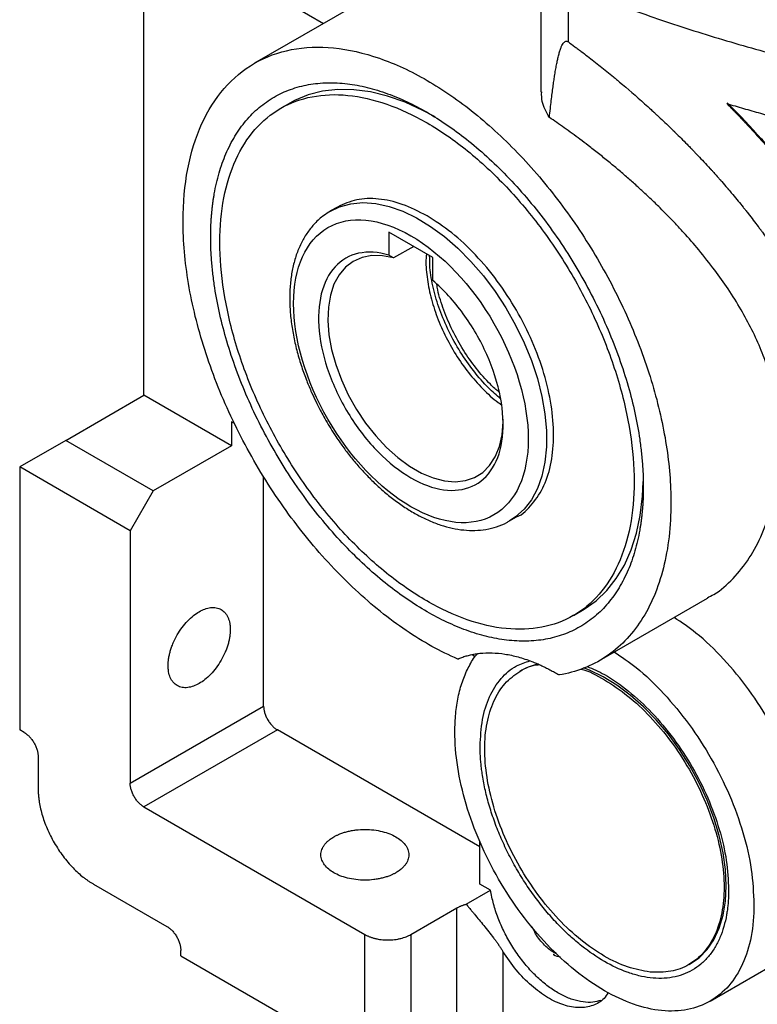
# Model space of a CAD drawing. Header units: inches. Extents: x 0 to 68, y 0 to 44.
# Tile 13 of 27: x 52.1 to 56.6, y 15.1 to 21.1. Entities that reach past the tile are written whole.
import ezdxf

# ---------------------------------------------------------------- set-up
doc = ezdxf.new("R2010")
doc.units = ezdxf.units.IN
doc.header["$LTSCALE"] = 4
doc.header["$MEASUREMENT"] = 0

msp = doc.modelspace()

# ---------------------------------------------------------------- linework, layer by layer
for p, q in [((55.2629, 21.5275), (55.2629, 20.6204)), ((53.3907, 21.3577), (53.9488, 21.0355)), ((54.3659, 21.2763), (53.5306, 20.7941)), ((55.4288, 20.9236), (55.4288, 21.2665)), ((52.8618, 18.7858), (52.8618, 21.1166)), ((53.7438, 20.5535), (53.6881, 20.5213)), ((54.0327, 19.9247), (53.9908, 19.9006)), ((54.609, 19.6198), (54.3439, 19.7728)), ((54.3439, 19.7728), (54.3439, 19.6334)), ((54.4933, 19.6866), (54.3717, 19.6164)), ((54.3717, 19.6164), (54.3439, 19.6334)), ((54.609, 19.4804), (54.609, 19.6198)), ((52.3885, 18.5126), (52.8618, 18.7858)), ((53.3907, 18.4805), (52.8618, 18.7858)), ((53.3907, 18.6252), (53.3907, 18.4805)), ((53.4104, 18.6138), (53.3907, 18.6252)), ((52.3885, 18.5126), (52.1102, 18.3519)), ((52.9175, 18.2073), (52.3885, 18.5126)), ((53.3907, 18.4805), (52.9175, 18.2073)), ((52.1102, 18.3519), (52.1102, 16.7606)), ((52.7783, 17.9662), (52.1102, 18.3519)), ((53.5856, 16.9053), (53.5856, 18.2937)), ((52.9175, 18.2073), (52.7783, 17.9662)), ((55.0734, 18.0253), (55.1152, 18.0494)), ((52.7783, 17.9662), (52.7783, 16.4392)), ((55.617, 17.1799), (56.2713, 17.5576)), ((55.4596, 17.4527), (55.5153, 17.4848)), ((54.8638, 17.2024), (54.8507, 17.2132)), ((55.1482, 17.122), (55.1351, 17.1144)), ((52.7783, 16.4392), (53.5856, 16.9053)), ((52.138, 16.7445), (52.1102, 16.7606)), ((53.6691, 16.7606), (52.8618, 16.2945)), ((54.894, 16.0535), (53.6691, 16.7606)), ((52.2215, 16.5999), (52.2215, 16.407)), ((52.8618, 16.2945), (54.1981, 15.5231)), ((54.894, 15.8285), (54.894, 16.0835)), ((52.5556, 15.8284), (53.001, 15.5712)), ((54.811, 15.7065), (54.9582, 15.7915)), ((54.9582, 15.7915), (54.894, 15.8285)), ((54.4765, 15.5231), (54.7548, 15.6838)), ((54.7548, 14.9123), (54.7548, 15.6838)), ((54.1981, 14.7516), (54.1981, 15.5231)), ((54.4765, 15.5231), (54.4765, 14.7516)), ((53.0845, 15.3944), (53.0845, 15.4266)), ((53.0845, 15.3944), (54.1981, 14.7516)), ((55.0332, 15.4209), (55.0332, 15.0409)), ((55.3394, 15.4171), (55.3514, 15.4101)), ((56.1587, 15.3414), (56.1717, 15.349)), ((56.2866, 15.1198), (56.6487, 15.3288))]:
    msp.add_line(p, q)
at = {"flags": 128}
for points in [[(54.6226, 20.4698), (54.5488, 20.5095), (54.4416, 20.558), (54.3358, 20.5951), (54.2322, 20.6205), (54.1316, 20.6341), (54.0346, 20.6357), (53.942, 20.6254), (53.8545, 20.6032), (53.7728, 20.5692), (53.7438, 20.5535)], [(53.9897, 19.9), (54.0454, 19.9263), (54.1134, 19.9448), (54.1865, 19.9513), (54.2637, 19.9458), (54.3442, 19.9284), (54.427, 19.8993), (54.511, 19.8588), (54.5954, 19.8075), (54.6789, 19.7459), (54.7607, 19.6748), (54.8397, 19.595), (54.9149, 19.5076), (54.9855, 19.4135), (55.0506, 19.314), (55.1095, 19.2103), (55.1613, 19.1035), (55.2054, 18.995), (55.2414, 18.8861), (55.2688, 18.7782), (55.2873, 18.6725), (55.2965, 18.5704), (55.2965, 18.473), (55.2873, 18.3815), (55.2688, 18.2971), (55.2414, 18.2208), (55.2054, 18.1535), (55.1613, 18.096), (55.1095, 18.0491), (55.0738, 18.0255)], [(54.3717, 19.6164), (54.3041, 19.6295), (54.2401, 19.6304), (54.1809, 19.6189), (54.1275, 19.5953), (54.0809, 19.5601), (54.042, 19.5138), (54.0113, 19.4572), (53.9896, 19.3915), (53.9771, 19.3177), (53.9741, 19.2373), (53.9807, 19.1516), (53.9968, 19.0622), (54.022, 18.9708), (54.0558, 18.8789), (54.0978, 18.7882), (54.1471, 18.7004), (54.2028, 18.6171), (54.264, 18.5397), (54.3295, 18.4696), (54.3981, 18.4081), (54.4687, 18.3564), (54.5399, 18.3153), (54.6105, 18.2856), (54.6791, 18.2678), (54.7446, 18.2622), (54.8058, 18.269), (54.8615, 18.288), (54.9108, 18.3189), (54.9528, 18.3611), (54.9866, 18.4139), (55.0118, 18.4762), (55.0279, 18.5471), (55.0345, 18.6252), (55.0346, 18.6407)], [(55.5153, 17.4848), (55.5249, 17.4905), (55.5969, 17.5415), (55.6617, 17.6035), (55.719, 17.676), (55.7681, 17.7584), (55.8088, 17.8502), (55.8408, 17.9506), (55.8638, 18.0589), (55.8777, 18.1743), (55.882, 18.2639)], [(55.2457, 17.16), (55.186, 17.1408), (55.1482, 17.122)], [(56.3838, 15.8176), (56.379, 15.9156), (56.3649, 16.0178), (56.3417, 16.1228), (56.3095, 16.2293), (56.2689, 16.3358), (56.2203, 16.4411), (56.1644, 16.5436), (56.1019, 16.6422), (56.0337, 16.7354), (55.9606, 16.8222), (55.8836, 16.9013), (55.8037, 16.9717), (55.7219, 17.0325), (55.6393, 17.0829), (55.5569, 17.1222), (55.5197, 17.1364)], [(56.1717, 15.349), (56.2203, 15.3829), (56.2689, 15.4321), (56.3095, 15.4917), (56.3417, 15.561), (56.3649, 15.6392), (56.379, 15.7251), (56.3838, 15.8176)]]:
    msp.add_lwpolyline(points, dxfattribs=at)
for points, knots in [([(55.4288, 21.2665), (55.5507, 21.2165), (55.6752, 21.1685), (55.9283, 21.0768), (56.057, 21.0331), (56.3188, 20.9497), (56.452, 20.9102), (56.7214, 20.8355), (56.8578, 20.8004), (56.9957, 20.7675)], [0, 0, 0, 0, 0.25, 0.25, 0.5, 0.5, 0.75, 0.75, 1, 1, 1, 1]), ([(55.3144, 20.4667), (55.3163, 20.4844), (55.3199, 20.5182), (55.3255, 20.5668), (55.3308, 20.6108), (55.336, 20.6502), (55.3408, 20.6851), (55.3459, 20.7188), (55.3512, 20.7516), (55.3571, 20.7838), (55.3629, 20.8124), (55.369, 20.8388), (55.3754, 20.8627), (55.3824, 20.884), (55.3894, 20.901), (55.3959, 20.9128), (55.4019, 20.9204), (55.407, 20.9249), (55.4122, 20.9275), (55.4176, 20.9283), (55.4233, 20.9271), (55.4269, 20.9248), (55.4288, 20.9236)], [0, 0, 0, 0, 0.105481, 0.202074, 0.289782, 0.368605, 0.438546, 0.499608, 0.571976, 0.63769, 0.696764, 0.749219, 0.803831, 0.850824, 0.89031, 0.922479, 0.940669, 0.95611, 0.969107, 0.980168, 0.990103, 1, 1, 1, 1]), ([(55.4288, 20.9236), (55.442, 20.9139), (55.4553, 20.9041), (55.472, 20.8916), (55.4753, 20.8892), (55.4814, 20.8846), (55.4845, 20.8823), (55.4939, 20.8752), (55.5255, 20.8515), (55.5575, 20.8269), (55.6092, 20.7864), (55.6353, 20.7656), (55.6748, 20.7336), (55.6914, 20.7201), (55.708, 20.7063), (55.713, 20.7022), (55.7147, 20.7008), (55.718, 20.6981), (55.7195, 20.6968), (55.724, 20.6931), (55.7268, 20.6907), (55.7329, 20.6857), (55.7844, 20.6425), (55.8381, 20.5962), (55.903, 20.5379), (55.9227, 20.5201), (55.9442, 20.5004), (55.9525, 20.4928), (55.9558, 20.4897), (55.9573, 20.4883), (55.9601, 20.4857), (55.9615, 20.4844), (55.9645, 20.4816), (55.9895, 20.4584), (56.0153, 20.434), (56.0465, 20.404), (56.0559, 20.3949), (56.0654, 20.3857), (56.0693, 20.3818), (56.0702, 20.381), (56.0717, 20.3795), (56.0724, 20.3788), (56.0744, 20.3769), (56.0756, 20.3756), (56.0881, 20.3633), (56.0995, 20.3521), (56.1229, 20.3288), (56.1348, 20.3168), (56.1531, 20.2982), (56.1623, 20.2888), (56.1733, 20.2775), (56.1788, 20.2718), (56.1812, 20.2694), (56.1828, 20.2677), (56.1833, 20.2671), (56.1849, 20.2655), (56.1862, 20.2642), (56.1886, 20.2616), (56.1923, 20.2578), (56.2011, 20.2486), (56.209, 20.2403), (56.2253, 20.2232), (56.2368, 20.211), (56.261, 20.185), (56.2745, 20.1703), (56.2889, 20.1545), (56.2899, 20.1534), (56.2903, 20.1529), (56.2906, 20.1527), (56.291, 20.1522), (56.2909, 20.1523), (56.2911, 20.1521), (56.2912, 20.1519), (56.2915, 20.1516), (56.292, 20.1511), (56.2938, 20.1491), (56.2959, 20.1468), (56.3018, 20.1403), (56.3069, 20.1347), (56.3192, 20.1209), (56.3284, 20.1107), (56.3392, 20.0984), (56.3426, 20.0946), (56.3438, 20.0932), (56.3455, 20.0912), (56.3462, 20.0905), (56.3478, 20.0887), (56.3486, 20.0877), (56.3503, 20.0858), (56.3527, 20.083), (56.3551, 20.0803), (56.3691, 20.0643), (56.3799, 20.0517), (56.3902, 20.0397), (56.3919, 20.0377), (56.3938, 20.0355), (56.3946, 20.0346), (56.3952, 20.0339), (56.3954, 20.0337), (56.3964, 20.0325), (56.3973, 20.0314), (56.399, 20.0294), (56.3998, 20.0285), (56.4021, 20.0258), (56.4098, 20.0167), (56.4292, 19.9936), (56.4458, 19.9736), (56.4666, 19.9481), (56.479, 19.9329), (56.4915, 19.9172), (56.4949, 19.913), (56.4971, 19.9102), (56.4985, 19.9084), (56.503, 19.9028), (56.5057, 19.8994), (56.5111, 19.8924), (56.5356, 19.8614), (56.5582, 19.8318), (56.5817, 19.8003), (56.5863, 19.7941), (56.5914, 19.7872), (56.592, 19.7865), (56.5932, 19.7848), (56.5939, 19.7839), (56.596, 19.7811), (56.5974, 19.7792), (56.6013, 19.7738), (56.6144, 19.7558), (56.6272, 19.7382), (56.657, 19.6962), (56.6759, 19.6688), (56.7119, 19.6153), (56.7332, 19.5828), (56.7552, 19.5481), (56.761, 19.5388), (56.7639, 19.5341), (56.7649, 19.5326), (56.7671, 19.5291), (56.7683, 19.5271), (56.7717, 19.5216), (56.7739, 19.518), (56.7783, 19.5108), (56.785, 19.5001), (56.7915, 19.4893), (56.83, 19.4251), (56.8612, 19.3696), (56.8966, 19.3023), (56.9035, 19.2889), (56.9119, 19.2724), (56.9135, 19.2691), (56.9172, 19.2618), (56.9191, 19.258), (56.9246, 19.247), (56.9282, 19.2398), (56.9458, 19.2035), (56.9593, 19.1748), (56.9848, 19.1179), (56.9968, 19.0898), (57.0139, 19.048), (57.0208, 19.0307), (57.0275, 19.0135), (57.0302, 19.0066), (57.0315, 19.0032), (57.0355, 18.9927), (57.0382, 18.9853), (57.0437, 18.9706), (57.0463, 18.9634), (57.0515, 18.949), (57.0591, 18.9275), (57.0664, 18.906), (57.0805, 18.8633), (57.0893, 18.835), (57.1014, 18.793), (57.1073, 18.772), (57.1128, 18.7512), (57.1155, 18.7408), (57.1163, 18.7374), (57.1181, 18.7304), (57.119, 18.7268), (57.1217, 18.7159), (57.1235, 18.7085), (57.127, 18.6941), (57.132, 18.6725), (57.1366, 18.651), (57.1514, 18.5796), (57.1606, 18.5231), (57.1673, 18.4675)], [0, 0, 0, 0, 0.015625, 0.015625, 0.019531, 0.019531, 0.023438, 0.023438, 0.03125, 0.0625, 0.0625, 0.09375, 0.09375, 0.109375, 0.113281, 0.113281, 0.115234, 0.115234, 0.117188, 0.117188, 0.121094, 0.121094, 0.125, 0.1875, 0.1875, 0.203125, 0.210938, 0.212891, 0.212891, 0.214844, 0.214844, 0.216797, 0.216797, 0.21875, 0.25, 0.25, 0.257813, 0.261719, 0.261719, 0.262695, 0.262695, 0.263672, 0.263672, 0.265625, 0.265625, 0.28125, 0.28125, 0.296875, 0.296875, 0.304688, 0.308594, 0.310547, 0.311523, 0.311523, 0.3125, 0.3125, 0.314453, 0.314453, 0.316406, 0.320313, 0.328125, 0.328125, 0.34375, 0.34375, 0.359375, 0.360352, 0.360596, 0.360596, 0.36084, 0.36084, 0.361328, 0.361328, 0.361816, 0.361816, 0.362305, 0.363281, 0.367188, 0.367188, 0.375, 0.375, 0.382813, 0.384766, 0.384766, 0.385742, 0.385742, 0.386719, 0.386719, 0.387695, 0.387695, 0.388672, 0.390625, 0.390625, 0.40625, 0.40625, 0.408203, 0.40918, 0.409668, 0.409668, 0.410156, 0.410156, 0.411133, 0.411133, 0.412109, 0.412109, 0.414063, 0.421875, 0.4375, 0.4375, 0.453125, 0.457031, 0.458984, 0.458984, 0.460938, 0.460938, 0.464844, 0.464844, 0.46875, 0.5, 0.5, 0.507813, 0.507813, 0.508789, 0.508789, 0.509766, 0.509766, 0.511719, 0.511719, 0.515625, 0.53125, 0.53125, 0.5625, 0.5625, 0.59375, 0.601563, 0.605469, 0.605469, 0.607422, 0.607422, 0.609375, 0.609375, 0.613281, 0.613281, 0.617188, 0.625, 0.625, 0.6875, 0.6875, 0.703125, 0.703125, 0.707031, 0.707031, 0.710938, 0.710938, 0.71875, 0.71875, 0.75, 0.75, 0.78125, 0.78125, 0.796875, 0.800781, 0.800781, 0.804688, 0.804688, 0.8125, 0.8125, 0.820313, 0.820313, 0.828125, 0.84375, 0.84375, 0.875, 0.875, 0.890625, 0.898438, 0.898438, 0.902344, 0.902344, 0.90625, 0.90625, 0.914063, 0.914063, 0.921875, 0.9375, 0.9375, 1, 1, 1, 1]), ([(53.0984, 19.8388), (53.0984, 19.9503), (53.1079, 20.0563), (53.1456, 20.2533), (53.1738, 20.3443), (53.2477, 20.5077), (53.2934, 20.5801), (53.4007, 20.7036), (53.4623, 20.7547), (53.5989, 20.8335), (53.6739, 20.8613), (53.8345, 20.8925), (53.92, 20.8959), (54.0985, 20.8783), (54.1913, 20.8572), (54.3808, 20.7914), (54.4773, 20.7466), (54.6705, 20.6351), (54.767, 20.5684), (54.9565, 20.4155), (55.0493, 20.3294), (55.2277, 20.141), (55.3133, 20.0388), (55.4739, 19.8222), (55.5489, 19.7078), (55.6855, 19.4713), (55.747, 19.3491), (55.8543, 19.1017), (55.9001, 18.9765), (55.974, 18.7278), (56.0022, 18.6043), (56.0398, 18.3638), (56.0494, 18.2468), (56.0494, 18.1353)], [0, 0, 0, 0, 0.0625, 0.0625, 0.125, 0.125, 0.1875, 0.1875, 0.25, 0.25, 0.3125, 0.3125, 0.375, 0.375, 0.4375, 0.4375, 0.5, 0.5, 0.5625, 0.5625, 0.625, 0.625, 0.6875, 0.6875, 0.75, 0.75, 0.8125, 0.8125, 0.875, 0.875, 0.9375, 0.9375, 1, 1, 1, 1]), ([(53.2655, 19.7424), (53.2655, 19.7501), (53.2656, 19.7654), (53.266, 19.7882), (53.2668, 19.8108), (53.2678, 19.8332), (53.2692, 19.8553), (53.2709, 19.8773), (53.2729, 19.8991), (53.2751, 19.9206), (53.2777, 19.942), (53.2806, 19.9631), (53.2838, 19.984), (53.2935, 20.0417), (53.3144, 20.1323), (53.356, 20.2491), (53.4101, 20.3551), (53.4774, 20.4492), (53.5565, 20.5288), (53.6471, 20.5924), (53.7474, 20.639), (53.8559, 20.6678), (53.971, 20.679), (54.0898, 20.6728), (54.2118, 20.6505), (54.3331, 20.6134), (54.4542, 20.5629), (54.5739, 20.5001), (54.6936, 20.4247), (54.8147, 20.3354), (54.936, 20.2324), (55.0579, 20.114), (55.1768, 19.9829), (55.2919, 19.8388), (55.4004, 19.6848), (55.5007, 19.5223), (55.5913, 19.3541), (55.6704, 19.1832), (55.7377, 19.0114), (55.7918, 18.8429), (55.8334, 18.6781), (55.8554, 18.5573), (55.8664, 18.4769), (55.8713, 18.4349), (55.8753, 18.3934), (55.8785, 18.3523), (55.8807, 18.3117), (55.8821, 18.2714), (55.8822, 18.2449), (55.8823, 18.2317)], [0, 0, 0, 0, 0.004866, 0.009726, 0.014581, 0.019433, 0.024283, 0.029132, 0.033981, 0.038831, 0.043683, 0.048539, 0.0534, 0.058266, 0.089136, 0.120009, 0.152165, 0.184325, 0.217166, 0.25001, 0.282851, 0.315695, 0.347852, 0.380012, 0.410881, 0.441755, 0.470876, 0.500001, 0.529122, 0.558247, 0.589116, 0.61999, 0.652146, 0.684306, 0.717147, 0.749991, 0.782832, 0.815676, 0.847832, 0.879992, 0.910862, 0.941735, 0.950073, 0.958396, 0.966711, 0.975023, 0.983338, 0.991662, 1, 1, 1, 1]), ([(55.3144, 20.4667), (55.2958, 20.4992), (55.2658, 20.5517), (55.2672, 20.6016), (55.2678, 20.6205)], [0, 0, 0, 0, 0.619172, 1, 1, 1, 1]), ([(53.626, 20.4801), (53.6796, 20.5208), (53.7393, 20.5518), (53.8687, 20.5935), (53.9383, 20.6042), (54.0849, 20.6046), (54.1618, 20.5943), (54.3198, 20.5534), (54.401, 20.5228), (54.5646, 20.4421), (54.6469, 20.3921), (54.8097, 20.2749), (54.89, 20.2075), (55.0457, 20.0581), (55.121, 19.976), (55.2636, 19.8002), (55.3309, 19.7065), (55.455, 19.5111), (55.5118, 19.4094), (55.6125, 19.2018), (55.6566, 19.096), (55.7302, 18.8843), (55.7597, 18.7784), (55.8034, 18.5707), (55.8174, 18.4688), (55.8293, 18.2731), (55.8272, 18.1792), (55.807, 18.0029), (55.7889, 17.9206), (55.7373, 17.7706), (55.7038, 17.703), (55.6229, 17.585), (55.5754, 17.5347), (55.5218, 17.494)], [0, 0, 0, 0, 0.0625, 0.0625, 0.125, 0.125, 0.1875, 0.1875, 0.25, 0.25, 0.3125, 0.3125, 0.375, 0.375, 0.4375, 0.4375, 0.5, 0.5, 0.5625, 0.5625, 0.625, 0.625, 0.6875, 0.6875, 0.75, 0.75, 0.8125, 0.8125, 0.875, 0.875, 0.9375, 0.9375, 1, 1, 1, 1]), ([(57.1671, 19.5471), (57.1614, 19.5574), (57.1498, 19.5785), (57.1311, 19.611), (57.1108, 19.6456), (57.0886, 19.6825), (57.0645, 19.7215), (57.0383, 19.7626), (57.013, 19.8013), (56.9838, 19.8448), (56.9458, 19.8999), (56.89, 19.9775), (56.8106, 20.0825), (56.7165, 20.1992), (56.6191, 20.3122), (56.5369, 20.4028), (56.4718, 20.4717), (56.4249, 20.52), (56.3998, 20.5454), (56.3904, 20.5548)], [0, 0, 0, 0, 0.028656, 0.05871, 0.091274, 0.126006, 0.162898, 0.201904, 0.243047, 0.273817, 0.32696, 0.402413, 0.500188, 0.636594, 0.751784, 0.845704, 0.918279, 0.969481, 1, 1, 1, 1]), ([(56.3867, 20.5507), (56.4036, 20.5457), (56.4373, 20.5358), (56.4881, 20.5211), (56.5391, 20.5066), (56.5903, 20.4923), (56.6417, 20.4782), (56.6933, 20.4643), (56.7451, 20.4506), (56.7972, 20.4371), (56.8494, 20.4238), (56.9019, 20.4107), (56.9546, 20.3978), (57.0074, 20.3852), (57.0605, 20.3727), (57.1138, 20.3604), (57.1495, 20.3524), (57.1673, 20.3484)], [0, 0, 0, 0, 0.066331, 0.132696, 0.199098, 0.265539, 0.332024, 0.398556, 0.465138, 0.531774, 0.598466, 0.665219, 0.732035, 0.798918, 0.865871, 0.932897, 1, 1, 1, 1]), ([(56.3867, 20.5507), (56.3931, 20.5443), (56.3987, 20.5386), (56.4059, 20.5314), (56.4081, 20.5291), (56.4111, 20.5261), (56.4121, 20.5251), (56.4134, 20.5237), (56.4139, 20.5233), (56.4145, 20.5226), (56.4147, 20.5224), (56.415, 20.5221), (56.4151, 20.522), (56.4153, 20.5218), (56.4154, 20.5217), (56.4201, 20.517), (56.4247, 20.5122), (56.4319, 20.5049), (56.4343, 20.5024), (56.4379, 20.4987), (56.4392, 20.4974), (56.4416, 20.4949), (56.4429, 20.4935), (56.4537, 20.4824), (56.4632, 20.4726), (56.4773, 20.4578), (56.482, 20.4528), (56.4913, 20.443), (56.4959, 20.4381), (56.5379, 20.3935), (56.5745, 20.3534), (56.6823, 20.2317), (56.7512, 20.1489), (56.8494, 20.0225), (56.8813, 19.98), (56.9432, 19.8943), (56.9733, 19.8511), (57.0314, 19.7641), (57.0594, 19.7204), (57.1001, 19.6542), (57.1133, 19.6321), (57.1296, 19.6044), (57.1328, 19.5989), (57.1376, 19.5905), (57.1392, 19.5878), (57.1416, 19.5836), (57.1424, 19.5822), (57.1436, 19.5801), (57.144, 19.5794), (57.1446, 19.5784), (57.1448, 19.5781), (57.1452, 19.5774), (57.1455, 19.577), (57.1509, 19.5674), (57.157, 19.5567), (57.1639, 19.5445)], [0, 0, 0, 0, 0.015625, 0.015625, 0.0234375, 0.0234375, 0.0273438, 0.0273438, 0.0292969, 0.0292969, 0.0302734, 0.0302734, 0.0307617, 0.0307617, 0.03125, 0.03125, 0.046875, 0.046875, 0.0546875, 0.0546875, 0.0585938, 0.0585938, 0.0625, 0.0625, 0.09375, 0.09375, 0.109375, 0.109375, 0.125, 0.125, 0.25, 0.25, 0.5, 0.5, 0.625, 0.625, 0.75, 0.75, 0.875, 0.875, 0.9375, 0.9375, 0.953125, 0.953125, 0.9609375, 0.9609375, 0.9648438, 0.9648438, 0.9667969, 0.9667969, 0.9677734, 0.9677734, 0.96875, 0.96875, 0.9990208, 0.9990208, 0.9990208, 0.9990208]), ([(55.5218, 17.494), (55.4682, 17.4533), (55.4085, 17.4222), (55.2791, 17.3805), (55.2095, 17.3699), (55.0629, 17.3695), (54.986, 17.3797), (54.828, 17.4207), (54.7468, 17.4513), (54.5832, 17.532), (54.5009, 17.5819), (54.3381, 17.6992), (54.2578, 17.7665), (54.1021, 17.916), (54.0268, 17.9981), (53.8842, 18.1739), (53.8169, 18.2676), (53.6928, 18.463), (53.636, 18.5647), (53.5353, 18.7723), (53.4912, 18.8781), (53.4176, 19.0898), (53.388, 19.1957), (53.3444, 19.4034), (53.3304, 19.5053), (53.3185, 19.701), (53.3206, 19.7949), (53.3408, 19.9712), (53.3589, 20.0535), (53.4105, 20.2035), (53.4439, 20.2711), (53.5249, 20.3891), (53.5724, 20.4394), (53.626, 20.4801)], [0, 0, 0, 0, 0.0625, 0.0625, 0.125, 0.125, 0.1875, 0.1875, 0.25, 0.25, 0.3125, 0.3125, 0.375, 0.375, 0.4375, 0.4375, 0.5, 0.5, 0.5625, 0.5625, 0.625, 0.625, 0.6875, 0.6875, 0.75, 0.75, 0.8125, 0.8125, 0.875, 0.875, 0.9375, 0.9375, 1, 1, 1, 1]), ([(56.6964, 18.6854), (56.6953, 18.6927), (56.6933, 18.7075), (56.6897, 18.7298), (56.6858, 18.7521), (56.6815, 18.7746), (56.6768, 18.7972), (56.6716, 18.8198), (56.6661, 18.8426), (56.6601, 18.8655), (56.6538, 18.8885), (56.647, 18.9116), (56.6295, 18.9679), (56.5966, 19.0585), (56.5409, 19.1815), (56.4739, 19.3057), (56.3988, 19.4258), (56.313, 19.5468), (56.223, 19.6607), (56.1417, 19.7541), (56.0633, 19.8387), (55.9954, 19.9083), (55.933, 19.9687), (55.8861, 20.0127), (55.8414, 20.0537), (55.787, 20.102), (55.7305, 20.1505), (55.6715, 20.1996), (55.6113, 20.2482), (55.5529, 20.2938), (55.4998, 20.3342), (55.4518, 20.3697), (55.405, 20.4035), (55.3593, 20.4358), (55.3292, 20.4565), (55.3144, 20.4667)], [0, 0, 0, 0, 0.010922, 0.021895, 0.032918, 0.043991, 0.055117, 0.066294, 0.077525, 0.088808, 0.100146, 0.111538, 0.122985, 0.183583, 0.246324, 0.307852, 0.373195, 0.432864, 0.499906, 0.558282, 0.588775, 0.643906, 0.678989, 0.695917, 0.723071, 0.753593, 0.785271, 0.814308, 0.847813, 0.880252, 0.905556, 0.930182, 0.95413, 0.977402, 1, 1, 1, 1]), ([(54.5739, 19.8711), (54.5238, 19.8968), (54.4235, 19.9481), (54.2793, 19.9784), (54.1449, 19.9757), (54.07, 19.9417), (54.0326, 19.9247)], [0, 0, 0, 0, 0.250026, 0.500052, 0.750077, 1, 1, 1, 1]), ([(53.9902, 19.8988), (53.9763, 19.8907), (53.9418, 19.8703), (53.8955, 19.8274), (53.8508, 19.773), (53.8145, 19.7121), (53.7853, 19.6442), (53.7636, 19.57), (53.7494, 19.4906), (53.7428, 19.4068), (53.7437, 19.3195), (53.7517, 19.2297), (53.7667, 19.1386), (53.7879, 19.0475), (53.8145, 18.959), (53.844, 18.8774), (53.8736, 18.8067), (53.904, 18.7415), (53.9329, 18.6851), (53.9537, 18.6484), (53.9619, 18.6338)], [0, 0, 0, 0, 0.04398, 0.109359, 0.170073, 0.231485, 0.293494, 0.355868, 0.418354, 0.480749, 0.542874, 0.604597, 0.665754, 0.726024, 0.784656, 0.839458, 0.886035, 0.924231, 0.969789, 1, 1, 1, 1]), ([(54.7594, 17.1897), (54.6559, 17.2343), (54.551, 17.2924), (54.3432, 17.4331), (54.2402, 17.5157), (54.0408, 17.7016), (53.9443, 17.8049), (53.7622, 18.0277), (53.6766, 18.1471), (53.5201, 18.3968), (53.4492, 18.527), (53.3252, 18.7923), (53.2722, 18.9274), (53.1863, 19.1966), (53.1535, 19.3306), (53.1095, 19.5915), (53.0984, 19.7183), (53.0984, 19.8388)], [0, 0, 0, 0, 0.125, 0.125, 0.25, 0.25, 0.375, 0.375, 0.5, 0.5, 0.625, 0.625, 0.75, 0.75, 0.875, 0.875, 1, 1, 1, 1]), ([(54.4765, 18.111), (54.2882, 18.2197), (54.1076, 18.4103), (53.8414, 18.8715), (53.7666, 19.1232), (53.7666, 19.558), (53.8414, 19.7234), (54.1076, 19.8771), (54.2882, 19.8592), (54.4765, 19.7506)], [0, 0, 0, 0, 0.25, 0.25, 0.5, 0.5, 0.75, 0.75, 1, 1, 1, 1]), ([(55.1152, 18.0494), (55.1152, 18.0494), (55.1539, 18.0638), (55.213, 18.1257), (55.2862, 18.2348), (55.3295, 18.3774), (55.3444, 18.5422), (55.3296, 18.7244), (55.2858, 18.9166), (55.2145, 19.1115), (55.1187, 19.3016), (55.002, 19.4798), (54.8688, 19.6384), (54.7242, 19.7744), (54.624, 19.8389), (54.5739, 19.8711)], [0, 0, 0, 0, 0.000034, 0.083365, 0.166695, 0.250026, 0.333356, 0.416687, 0.500017, 0.583348, 0.666678, 0.750009, 0.833339, 0.91667, 1, 1, 1, 1]), ([(55.8823, 18.2317), (55.8823, 18.224), (55.8822, 18.2087), (55.8818, 18.1859), (55.881, 18.1633), (55.8799, 18.1409), (55.8786, 18.1188), (55.8769, 18.0968), (55.8749, 18.075), (55.8727, 18.0535), (55.8701, 18.0321), (55.8672, 18.011), (55.864, 17.9901), (55.8543, 17.9324), (55.8334, 17.8418), (55.7918, 17.725), (55.7377, 17.619), (55.6704, 17.5249), (55.5913, 17.4453), (55.5007, 17.3817), (55.4004, 17.3351), (55.2919, 17.3063), (55.1768, 17.2951), (55.0579, 17.3012), (54.936, 17.3236), (54.8147, 17.3607), (54.6936, 17.4112), (54.5739, 17.474), (54.4542, 17.5494), (54.3331, 17.6387), (54.2118, 17.7417), (54.0899, 17.8601), (53.971, 17.9912), (53.8559, 18.1353), (53.7474, 18.2893), (53.6471, 18.4518), (53.5565, 18.62), (53.4774, 18.7909), (53.4101, 18.9627), (53.356, 19.1312), (53.3144, 19.2959), (53.2924, 19.4167), (53.2814, 19.4972), (53.2765, 19.5391), (53.2725, 19.5807), (53.2693, 19.6217), (53.2671, 19.6624), (53.2657, 19.7027), (53.2656, 19.7291), (53.2655, 19.7424)], [0, 0, 0, 0, 0.004866, 0.009726, 0.014581, 0.019433, 0.024283, 0.029132, 0.033981, 0.038831, 0.043683, 0.048539, 0.0534, 0.058266, 0.089136, 0.120009, 0.152165, 0.184325, 0.217166, 0.25001, 0.282851, 0.315695, 0.347852, 0.380012, 0.410881, 0.441755, 0.470876, 0.500001, 0.529122, 0.558247, 0.589116, 0.61999, 0.652146, 0.684306, 0.717147, 0.749991, 0.782832, 0.815676, 0.847832, 0.879992, 0.910862, 0.941735, 0.950073, 0.958396, 0.966711, 0.975023, 0.983338, 0.991662, 1, 1, 1, 1]), ([(54.4765, 19.7506), (54.6647, 19.6419), (54.8453, 19.4513), (55.1116, 18.9901), (55.1864, 18.7384), (55.1864, 18.3036), (55.1116, 18.1382), (54.8453, 17.9845), (54.6647, 18.0024), (54.4765, 18.111)], [0, 0, 0, 0, 0.25, 0.25, 0.5, 0.5, 0.75, 0.75, 1, 1, 1, 1]), ([(54.3439, 19.6334), (54.2783, 19.6528), (54.2157, 19.6565), (54.1045, 19.6324), (54.0559, 19.6045), (53.9791, 19.5207), (53.9509, 19.4648), (53.9184, 19.3323), (53.9142, 19.2556), (53.9304, 19.0916), (53.9507, 19.0042), (54.0134, 18.83), (54.0556, 18.7432), (54.1566, 18.5815), (54.2153, 18.5066), (54.3415, 18.3784), (54.409, 18.3252), (54.4765, 18.2862)], [0, 0, 0, 0, 0.125, 0.125, 0.25, 0.25, 0.375, 0.375, 0.5, 0.5, 0.625, 0.625, 0.75, 0.75, 0.875, 0.875, 1, 1, 1, 1]), ([(54.5709, 19.6418), (54.5702, 19.6375), (54.5647, 19.5997), (54.5707, 19.517), (54.5901, 19.3976), (54.6276, 19.2735), (54.68, 19.1502), (54.7462, 19.0315), (54.8237, 18.9208), (54.9104, 18.8237), (54.9784, 18.7589), (55.0169, 18.7332), (55.0237, 18.7287)], [0, 0, 0, 0, 0.015301, 0.135194, 0.255087, 0.37498, 0.494873, 0.614767, 0.73466, 0.854553, 0.974446, 1, 1, 1, 1]), ([(55.0193, 18.7644), (54.995, 18.7853), (54.9379, 18.8343), (54.855, 18.931), (54.7732, 19.047), (54.7038, 19.1725), (54.6486, 19.3026), (54.6105, 19.4328), (54.59, 19.5443), (54.59, 19.607), (54.59, 19.6308)], [0, 0, 0, 0, 0.101123, 0.237072, 0.373021, 0.508969, 0.644918, 0.780866, 0.916815, 1, 1, 1, 1]), ([(54.4765, 18.2862), (54.5439, 18.2473), (54.6114, 18.2226), (54.7376, 18.2051), (54.7963, 18.2122), (54.8973, 18.2573), (54.9396, 18.2953), (55.0022, 18.3972), (55.0225, 18.4611), (55.0387, 18.6065), (55.0345, 18.688), (55.002, 18.858), (54.9738, 18.9465), (54.897, 19.119), (54.8484, 19.203), (54.7372, 19.3555), (54.6746, 19.424), (54.609, 19.4804)], [0, 0, 0, 0, 0.125, 0.125, 0.25, 0.25, 0.375, 0.375, 0.5, 0.5, 0.625, 0.625, 0.75, 0.75, 0.875, 0.875, 1, 1, 1, 1]), ([(55.0103, 18.8041), (54.9924, 18.8195), (54.9436, 18.8617), (54.8698, 18.9481), (54.7921, 19.0578), (54.7258, 19.1768), (54.6743, 19.2998), (54.6432, 19.3948), (54.6351, 19.4456), (54.6333, 19.4567)], [0, 0, 0, 0, 0.098398, 0.269187, 0.439976, 0.610765, 0.781554, 0.952343, 1, 1, 1, 1]), ([(53.9619, 18.6338), (53.9816, 18.601), (54.0093, 18.555), (54.0539, 18.4899), (54.0935, 18.436), (54.1429, 18.3747), (54.1969, 18.314), (54.2554, 18.2548), (54.3173, 18.1988), (54.3821, 18.147), (54.449, 18.1005), (54.5175, 18.06), (54.5869, 18.0261), (54.6568, 17.9993), (54.7267, 17.9801), (54.7961, 17.969), (54.8644, 17.9665), (54.9314, 17.9727), (54.9958, 17.9892), (55.0437, 18.0073), (55.0678, 18.023), (55.0732, 18.0265)], [0, 0, 0, 0, 0.068511, 0.0962843, 0.1422516, 0.1897529, 0.2404736, 0.2931296, 0.3472155, 0.4023392, 0.4582398, 0.5147415, 0.5717304, 0.6291223, 0.686854, 0.7449003, 0.8032788, 0.8620935, 0.9216007, 0.9822708, 1, 1, 1, 1]), ([(56.2697, 17.5605), (56.2828, 17.567), (56.341, 17.5956), (56.4277, 17.6747), (56.5269, 17.7967), (56.6049, 17.9451), (56.6613, 18.1153), (56.6969, 18.3041), (56.7014, 18.4433), (56.7036, 18.5129)], [0, 0, 0, 0, 0.046375, 0.205313, 0.36425, 0.523188, 0.682125, 0.841063, 1, 1, 1, 1]), ([(56.0494, 18.1353), (56.0494, 17.9935), (56.0339, 17.8606), (55.9733, 17.6208), (55.928, 17.5139), (55.8104, 17.3329), (55.7381, 17.2587), (55.5708, 17.1475), (55.4759, 17.1106), (55.3727, 17.0934)], [0, 0, 0, 0, 0.25, 0.25, 0.5, 0.5, 0.75, 0.75, 1, 1, 1, 1]), ([(53.008, 17.1504), (53.008, 17.1531), (53.008, 17.1584), (53.0084, 17.1666), (53.009, 17.1748), (53.0099, 17.1832), (53.0117, 17.1964), (53.015, 17.2145), (53.021, 17.2382), (53.0287, 17.2624), (53.0416, 17.2954), (53.0621, 17.3362), (53.0921, 17.3817), (53.1258, 17.4213), (53.1608, 17.4532), (53.1959, 17.4771), (53.2309, 17.4937), (53.266, 17.5022), (53.2996, 17.5015), (53.3297, 17.4907), (53.3501, 17.4735), (53.363, 17.4554), (53.3708, 17.4402), (53.3768, 17.4234), (53.3804, 17.4075), (53.3825, 17.3931), (53.3836, 17.3805), (53.3837, 17.3718), (53.3838, 17.3674)], [0, 0, 0, 0, 0.011674, 0.023326, 0.034972, 0.046628, 0.058309, 0.089193, 0.120101, 0.152273, 0.184469, 0.250118, 0.315768, 0.380053, 0.441772, 0.500003, 0.558234, 0.619953, 0.684238, 0.749887, 0.815537, 0.847708, 0.879904, 0.910788, 0.941696, 0.961137, 0.980548, 1, 1, 1, 1]), ([(56.9136, 15.9146), (56.9103, 15.984), (56.9038, 16.1228), (56.8513, 16.348), (56.7697, 16.5752), (56.659, 16.7975), (56.5241, 17.0065), (56.3698, 17.193), (56.2158, 17.3425), (56.1133, 17.4113), (56.0692, 17.4409)], [0, 0, 0, 0, 0.128919, 0.257838, 0.386757, 0.515676, 0.644595, 0.773514, 0.902434, 1, 1, 1, 1]), ([(53.3838, 17.3674), (53.3838, 17.3647), (53.3837, 17.3594), (53.3833, 17.3513), (53.3827, 17.343), (53.3818, 17.3346), (53.3801, 17.3215), (53.3768, 17.3033), (53.3708, 17.2796), (53.363, 17.2554), (53.3501, 17.2224), (53.3297, 17.1816), (53.2996, 17.1361), (53.266, 17.0965), (53.2309, 17.0647), (53.1959, 17.0407), (53.1608, 17.0242), (53.1258, 17.0156), (53.0921, 17.0163), (53.0621, 17.0271), (53.0416, 17.0444), (53.0287, 17.0624), (53.021, 17.0777), (53.015, 17.0944), (53.0113, 17.1103), (53.0092, 17.1248), (53.0082, 17.1373), (53.008, 17.1461), (53.008, 17.1504)], [0, 0, 0, 0, 0.011674, 0.023326, 0.034972, 0.046628, 0.058309, 0.089193, 0.120101, 0.152273, 0.184469, 0.250118, 0.315768, 0.380053, 0.441772, 0.500003, 0.558234, 0.619953, 0.684238, 0.749887, 0.815537, 0.847708, 0.879904, 0.910788, 0.941696, 0.961137, 0.980548, 1, 1, 1, 1]), ([(54.7422, 16.7503), (54.7432, 16.7868), (54.7452, 16.8599), (54.7612, 16.9608), (54.7863, 17.054), (54.8221, 17.1367), (54.8529, 17.1922), (54.8742, 17.2163), (54.8775, 17.2201)], [0, 0, 0, 0, 0.192913, 0.385825, 0.578737, 0.771649, 0.964561, 1, 1, 1, 1]), ([(54.7594, 17.1897), (54.7636, 17.1914), (54.7719, 17.195), (54.7847, 17.1997), (54.7976, 17.2042), (54.8108, 17.2082), (54.8241, 17.2119), (54.8375, 17.2151), (54.8512, 17.218), (54.865, 17.2205), (54.8791, 17.2226), (54.9125, 17.2267), (54.967, 17.2287), (55.0448, 17.2213), (55.1252, 17.2039), (55.1892, 17.1826), (55.2351, 17.164), (55.2625, 17.1519), (55.29, 17.1388), (55.3175, 17.1247), (55.3451, 17.1097), (55.3635, 17.0988), (55.3727, 17.0934)], [0, 0, 0, 0, 0.024838, 0.049643, 0.074423, 0.099188, 0.123944, 0.148701, 0.173467, 0.198249, 0.223057, 0.247899, 0.37394, 0.500003, 0.626044, 0.752107, 0.793483, 0.834784, 0.876048, 0.917313, 0.958617, 1, 1, 1, 1]), ([(55.7073, 17.232), (55.7514, 17.2023), (55.8539, 17.1335), (56.0078, 16.984), (56.1622, 16.7976), (56.2971, 16.5886), (56.4078, 16.3663), (56.4894, 16.1391), (56.5419, 15.9139), (56.5484, 15.7751), (56.5517, 15.7057)], [0, 0, 0, 0, 0.097566, 0.226486, 0.355405, 0.484324, 0.613243, 0.742162, 0.871081, 1, 1, 1, 1]), ([(54.8953, 16.6619), (54.8981, 16.7171), (54.9037, 16.8274), (54.9483, 16.9658), (55.0183, 17.0756), (55.1015, 17.1495), (55.1683, 17.1699), (55.1959, 17.1783)], [0, 0, 0, 0, 0.212483, 0.424965, 0.637448, 0.84993, 1, 1, 1, 1]), ([(55.9234, 15.2959), (55.8785, 15.3038), (55.7889, 15.3195), (55.6462, 15.3876), (55.5042, 15.4854), (55.3676, 15.6124), (55.2417, 15.7629), (55.1314, 15.9313), (55.0409, 16.1111), (54.9737, 16.2954), (54.9324, 16.4771), (54.9185, 16.6493), (54.9326, 16.8053), (54.9743, 16.9388), (55.0413, 17.0461), (55.1334, 17.1177), (55.2043, 17.1537), (55.2467, 17.1552), (55.2474, 17.1553)], [0, 0, 0, 0, 0.066597, 0.133193, 0.19979, 0.266386, 0.332983, 0.39958, 0.466176, 0.532773, 0.599369, 0.665966, 0.732562, 0.799159, 0.865756, 0.932352, 0.998949, 1, 1, 1, 1]), ([(55.5048, 17.1294), (55.5053, 17.1293), (55.5511, 17.1189), (55.6482, 17.0661), (55.7896, 16.9712), (55.9264, 16.8434), (56.0522, 16.6931), (56.1625, 16.5246), (56.253, 16.3448), (56.3202, 16.1605), (56.3616, 15.9788), (56.3754, 15.8067), (56.3613, 15.6507), (56.3197, 15.517), (56.2523, 15.4104), (56.1615, 15.3359), (56.0516, 15.2932), (55.9661, 15.295), (55.9234, 15.2959)], [0, 0, 0, 0, 0.000804, 0.067417, 0.13403, 0.200643, 0.267256, 0.33387, 0.400483, 0.467096, 0.533709, 0.600322, 0.666935, 0.733548, 0.800161, 0.866774, 0.933387, 1, 1, 1, 1]), ([(55.5419, 17.1447), (55.5768, 17.1299), (55.6606, 17.0945), (55.7946, 16.9988), (55.9364, 16.8681), (56.0673, 16.7116), (56.1819, 16.5369), (56.2761, 16.3501), (56.3455, 16.159), (56.3902, 15.9693), (56.3958, 15.8525), (56.3986, 15.794)], [0, 0, 0, 0, 0.082233, 0.196954, 0.311675, 0.426395, 0.541116, 0.655837, 0.770558, 0.885279, 1, 1, 1, 1]), ([(53.5856, 16.9053), (53.5856, 16.9035), (53.5857, 16.9), (53.5861, 16.8946), (53.5867, 16.8891), (53.5875, 16.8836), (53.5886, 16.8779), (53.5899, 16.8722), (53.5929, 16.861), (53.5988, 16.8443), (53.6097, 16.8227), (53.6229, 16.8025), (53.6355, 16.7878), (53.6458, 16.7777), (53.6535, 16.7712), (53.6612, 16.7654), (53.6665, 16.7622), (53.6691, 16.7606)], [0, 0, 0, 0, 0.034551, 0.068855, 0.103013, 0.137124, 0.171291, 0.205614, 0.240191, 0.370053, 0.500029, 0.62989, 0.759866, 0.820149, 0.879905, 0.939676, 1, 1, 1, 1]), ([(52.138, 16.7445), (52.1395, 16.7436), (52.1425, 16.7418), (52.147, 16.7388), (52.1514, 16.7356), (52.1558, 16.7321), (52.1602, 16.7283), (52.1645, 16.7243), (52.1727, 16.7161), (52.1842, 16.7026), (52.1974, 16.6824), (52.2083, 16.6608), (52.2148, 16.6427), (52.2183, 16.6287), (52.2202, 16.6188), (52.2213, 16.6091), (52.2214, 16.603), (52.2215, 16.5999)], [0, 0, 0, 0, 0.034551, 0.068855, 0.103013, 0.137124, 0.171291, 0.205614, 0.240191, 0.370053, 0.500029, 0.62989, 0.759866, 0.820149, 0.879905, 0.939676, 1, 1, 1, 1]), ([(56.5517, 15.7057), (56.5517, 15.6373), (56.5459, 15.5723), (56.5228, 15.4515), (56.5055, 15.3957), (56.4602, 15.2955), (56.4321, 15.2511), (56.3663, 15.1754), (56.3286, 15.144), (56.2449, 15.0957), (56.1989, 15.0786), (56.1004, 15.0595), (56.0479, 15.0574), (55.9385, 15.0682), (55.8816, 15.0812), (55.7654, 15.1215), (55.7062, 15.149), (55.5877, 15.2174), (55.5285, 15.2583), (55.4124, 15.352), (55.3554, 15.4048), (55.246, 15.5203), (55.1935, 15.583), (55.0951, 15.7159), (55.0491, 15.786), (54.9653, 15.931), (54.9276, 16.0059), (54.8618, 16.1576), (54.8337, 16.2344), (54.7884, 16.387), (54.7711, 16.4627), (54.748, 16.6101), (54.7422, 16.6819), (54.7422, 16.7503)], [0, 0, 0, 0, 0.0625, 0.0625, 0.125, 0.125, 0.1875, 0.1875, 0.25, 0.25, 0.3125, 0.3125, 0.375, 0.375, 0.4375, 0.4375, 0.5, 0.5, 0.5625, 0.5625, 0.625, 0.625, 0.6875, 0.6875, 0.75, 0.75, 0.8125, 0.8125, 0.875, 0.875, 0.9375, 0.9375, 1, 1, 1, 1]), ([(56.3986, 15.794), (56.3986, 15.7888), (56.3985, 15.7782), (56.3982, 15.7625), (56.3975, 15.747), (56.3966, 15.7317), (56.3955, 15.7165), (56.3941, 15.7015), (56.3925, 15.6867), (56.3906, 15.6721), (56.3885, 15.6576), (56.3827, 15.6229), (56.3705, 15.5701), (56.3466, 15.503), (56.3155, 15.4421), (56.2769, 15.388), (56.2314, 15.3423), (56.1794, 15.3058), (56.1217, 15.279), (56.0594, 15.2624), (55.9933, 15.256), (55.925, 15.2595), (55.855, 15.2724), (55.763, 15.3005), (55.647, 15.3551), (55.5309, 15.4344), (55.4389, 15.5125), (55.3689, 15.5806), (55.3006, 15.6559), (55.2345, 15.7387), (55.1722, 15.8271), (55.1145, 15.9205), (55.0625, 16.0171), (55.017, 16.1153), (54.9784, 16.214), (54.9473, 16.3107), (54.9234, 16.4054), (54.9102, 16.4781), (54.9032, 16.5307), (54.8997, 16.5643), (54.8972, 16.5973), (54.8956, 16.6299), (54.8954, 16.6512), (54.8953, 16.6619)], [0, 0, 0, 0, 0.005838, 0.011669, 0.017494, 0.023315, 0.029135, 0.034954, 0.040776, 0.046602, 0.052433, 0.058273, 0.089145, 0.120023, 0.152183, 0.184348, 0.217191, 0.250041, 0.282884, 0.315734, 0.347893, 0.380058, 0.410931, 0.441809, 0.500001, 0.558193, 0.589066, 0.619944, 0.652103, 0.684268, 0.717112, 0.749961, 0.782805, 0.815655, 0.847814, 0.879979, 0.910851, 0.94173, 0.953398, 0.965044, 0.976683, 0.988329, 1, 1, 1, 1]), ([(52.2215, 16.407), (52.2215, 16.4036), (52.2216, 16.3969), (52.2219, 16.3866), (52.2225, 16.3762), (52.2233, 16.3657), (52.2243, 16.3551), (52.2256, 16.3444), (52.2284, 16.3239), (52.234, 16.293), (52.2446, 16.2509), (52.2584, 16.2079), (52.2814, 16.1493), (52.3177, 16.0768), (52.3624, 16.0091), (52.4016, 15.9599), (52.432, 15.9264), (52.4631, 15.8962), (52.4891, 15.8741), (52.5099, 15.8583), (52.525, 15.8475), (52.5403, 15.8374), (52.5505, 15.8314), (52.5556, 15.8284)], [0, 0, 0, 0, 0.016677, 0.033328, 0.049962, 0.066591, 0.083228, 0.099883, 0.116567, 0.178316, 0.240093, 0.304416, 0.368767, 0.500003, 0.63124, 0.695563, 0.759914, 0.821663, 0.88344, 0.912605, 0.941713, 0.970824, 1, 1, 1, 1]), ([(52.8618, 16.2945), (52.8603, 16.2954), (52.8573, 16.2972), (52.8528, 16.3002), (52.8484, 16.3035), (52.844, 16.307), (52.8396, 16.3108), (52.8353, 16.3148), (52.8271, 16.3229), (52.8156, 16.3364), (52.8024, 16.3566), (52.7915, 16.3782), (52.785, 16.3964), (52.7815, 16.4104), (52.7796, 16.4203), (52.7785, 16.43), (52.7784, 16.4361), (52.7783, 16.4392)], [0, 0, 0, 0, 0.034551, 0.068855, 0.103013, 0.137124, 0.171291, 0.205614, 0.240191, 0.370053, 0.500029, 0.62989, 0.759866, 0.820149, 0.879905, 0.939676, 1, 1, 1, 1]), ([(54.0102, 16.1137), (54.0125, 16.1151), (54.0171, 16.1177), (54.0244, 16.1214), (54.0318, 16.125), (54.0395, 16.1284), (54.0518, 16.1335), (54.0692, 16.1397), (54.0927, 16.1464), (54.1175, 16.1517), (54.1525, 16.157), (54.1981, 16.1598), (54.2525, 16.1565), (54.3037, 16.1471), (54.3487, 16.1327), (54.387, 16.1143), (54.4189, 16.0922), (54.4438, 16.0662), (54.4601, 16.0367), (54.4657, 16.0053), (54.461, 15.979), (54.4518, 15.9588), (54.4425, 15.9444), (54.431, 15.9309), (54.4191, 15.9198), (54.4076, 15.9107), (54.3972, 15.9035), (54.3897, 15.899), (54.386, 15.8968)], [0, 0, 0, 0, 0.011674, 0.023326, 0.034972, 0.046628, 0.058309, 0.089193, 0.120101, 0.152273, 0.184469, 0.250118, 0.315768, 0.380053, 0.441772, 0.500003, 0.558234, 0.619953, 0.684238, 0.749887, 0.815537, 0.847708, 0.879904, 0.910788, 0.941696, 0.961137, 0.980548, 1, 1, 1, 1]), ([(54.386, 15.8968), (54.3837, 15.8955), (54.379, 15.8929), (54.3718, 15.8891), (54.3643, 15.8855), (54.3566, 15.8821), (54.3443, 15.877), (54.3269, 15.8708), (54.3035, 15.8642), (54.2786, 15.8588), (54.2436, 15.8535), (54.1981, 15.8508), (54.1436, 15.854), (54.0925, 15.8634), (54.0474, 15.8778), (54.0091, 15.8962), (53.9773, 15.9183), (53.9523, 15.9443), (53.9361, 15.9738), (53.9304, 16.0053), (53.9352, 16.0316), (53.9443, 16.0518), (53.9536, 16.0661), (53.9652, 16.0797), (53.9771, 16.0908), (53.9886, 16.0998), (53.9989, 16.107), (54.0064, 16.1115), (54.0102, 16.1137)], [0, 0, 0, 0, 0.011674, 0.023326, 0.034972, 0.046628, 0.058309, 0.089193, 0.120101, 0.152273, 0.184469, 0.250118, 0.315768, 0.380053, 0.441772, 0.500003, 0.558234, 0.619953, 0.684238, 0.749887, 0.815537, 0.847708, 0.879904, 0.910788, 0.941696, 0.961137, 0.980548, 1, 1, 1, 1]), ([(55.6255, 15.1244), (55.6098, 15.1201), (55.5764, 15.1108), (55.5185, 15.113), (55.4552, 15.1275), (55.3895, 15.1554), (55.3233, 15.1956), (55.2582, 15.2471), (55.1959, 15.3088), (55.1378, 15.379), (55.0854, 15.456), (55.04, 15.5379), (55.003, 15.6225), (54.9743, 15.7082), (54.9635, 15.7637), (54.9582, 15.7915)], [0, 0, 0, 0, 0.06888, 0.146473, 0.224066, 0.30166, 0.379253, 0.456846, 0.53444, 0.612033, 0.689627, 0.76722, 0.844813, 0.922406, 1, 1, 1, 1]), ([(54.7548, 15.6838), (54.7569, 15.685), (54.761, 15.6873), (54.7675, 15.6906), (54.7742, 15.6937), (54.7812, 15.6966), (54.7883, 15.6994), (54.7956, 15.702), (54.8032, 15.7044), (54.8084, 15.7058), (54.811, 15.7065)], [0, 0, 0, 0, 0.125844, 0.250966, 0.375604, 0.5, 0.624396, 0.749034, 0.874156, 1, 1, 1, 1]), ([(54.811, 15.7065), (54.8135, 15.7035), (54.8183, 15.6975), (54.8256, 15.6885), (54.8329, 15.6796), (54.84, 15.6709), (54.8471, 15.6623), (54.8541, 15.6539), (54.8679, 15.6372), (54.8885, 15.6124), (54.9175, 15.5774), (54.9465, 15.5415), (54.9706, 15.5105), (54.9883, 15.4868), (55.0005, 15.47), (55.012, 15.4534), (55.023, 15.4371), (55.0299, 15.4262), (55.0332, 15.4209)], [0, 0, 0, 0, 0.038903, 0.076713, 0.113431, 0.149058, 0.183595, 0.217041, 0.249398, 0.379493, 0.498847, 0.628756, 0.748564, 0.801988, 0.853807, 0.904056, 0.952773, 1, 1, 1, 1]), ([(53.001, 15.5712), (53.0025, 15.5703), (53.0055, 15.5686), (53.01, 15.5655), (53.0145, 15.5623), (53.0189, 15.5588), (53.0232, 15.555), (53.0275, 15.551), (53.0357, 15.5428), (53.0472, 15.5293), (53.0605, 15.5091), (53.0713, 15.4875), (53.0778, 15.4694), (53.0813, 15.4554), (53.0832, 15.4455), (53.0843, 15.4358), (53.0844, 15.4297), (53.0845, 15.4266)], [0, 0, 0, 0, 0.0345506, 0.0688551, 0.1030127, 0.1371244, 0.1712912, 0.2056137, 0.2401913, 0.3700531, 0.5000286, 0.6298904, 0.759866, 0.820149, 0.8799053, 0.9396756, 1, 1, 1, 1]), ([(55.356, 15.4113), (55.3505, 15.4129), (55.3244, 15.4208), (55.2767, 15.4651), (55.2311, 15.5205), (55.2159, 15.5584), (55.2117, 15.569)], [0, 0, 0, 0, 0.100962, 0.477253, 0.853545, 1, 1, 1, 1]), ([(54.1981, 15.5231), (54.2003, 15.5219), (54.2048, 15.5194), (54.2118, 15.5159), (54.219, 15.5126), (54.2266, 15.5095), (54.2343, 15.5066), (54.2423, 15.5039), (54.2506, 15.5014), (54.2622, 15.4983), (54.2776, 15.495), (54.297, 15.4921), (54.317, 15.4902), (54.344, 15.4894), (54.371, 15.4911), (54.3969, 15.495), (54.4153, 15.499), (54.4327, 15.5039), (54.4487, 15.5096), (54.4634, 15.516), (54.4721, 15.5207), (54.4765, 15.5231)], [0, 0, 0, 0, 0.03024, 0.060281, 0.090188, 0.120031, 0.149875, 0.179789, 0.20984, 0.240094, 0.304385, 0.368744, 0.434403, 0.50013, 0.631342, 0.695633, 0.759991, 0.821708, 0.883493, 0.94173, 1, 1, 1, 1]), ([(55.6704, 15.1723), (55.6623, 15.1597), (55.6386, 15.1226), (55.5783, 15.0898), (55.4955, 15.0753), (55.4014, 15.0923), (55.3026, 15.1381), (55.2045, 15.211), (55.1112, 15.3057), (55.0592, 15.3825), (55.0332, 15.4209)], [0, 0, 0, 0, 0.068893, 0.201908, 0.334924, 0.467939, 0.600954, 0.733969, 0.866985, 1, 1, 1, 1]), ([(55.3376, 15.4043), (55.3382, 15.4038), (55.3526, 15.392), (55.3669, 15.3902), (55.3806, 15.3885)], [0, 0, 0, 0, 0.0427354, 1, 1, 1, 1])]:
    msp.add_open_spline(points, degree=3, knots=knots)

doc.saveas('drawing.dxf')
